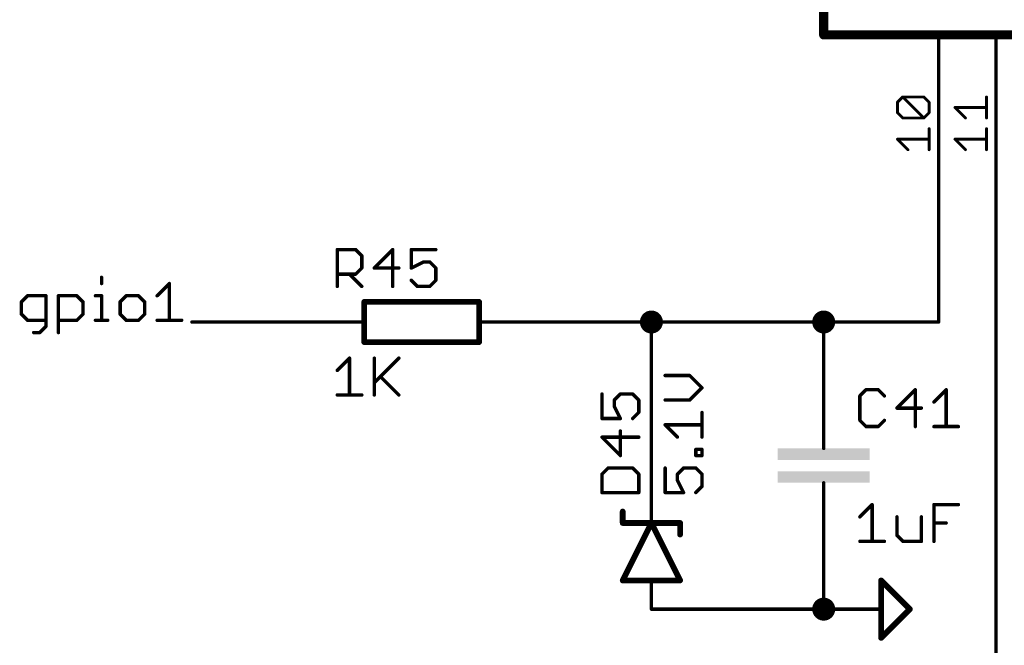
# Model space of a CAD drawing. Extents: x -61 to 240, y -139 to 283.
# Tile 15 of 77: x 15 to 59, y -14 to 13. Entities that reach past the tile are written whole.
import ezdxf

# ---------------------------------------------------------------- set-up
doc = ezdxf.new("R2010")
doc.units = 0
for name, color, linetype in [('91', 94, 'CONTINUOUS'), ('94', 14, 'CONTINUOUS'), ('95', 251, 'CONTINUOUS'), ('96', 251, 'CONTINUOUS')]:
    doc.layers.add(name, color=color, linetype=linetype)

# ---------------------------------------------------------------- blocks, each defined once
blk = doc.blocks.new('RECT')
blk.add_solid([(-0.5, -0.5), (0.5, -0.5), (-0.5, 0.5), (0.5, 0.5)])

msp = doc.modelspace()

# ---------------------------------------------------------------- linework, layer by layer
at = {"layer": '91', "const_width": 0.1524}
for points in [[(55.88, 0), (55.88, 7.62)], [(58.42, 7.62), (58.42, -17.78)], [(18.8617, 1.9744), (18.8617, 1.7032)], [(21.3191, 1.1609), (21.8614, 1.7032)], [(21.8614, 1.7032), (21.8614, 0.0762)], [(15.5874, 1.1609), (15.3162, 0.8897)], [(15.3162, 0.8897), (15.3162, 0.3474)], [(16.4009, 1.1609), (15.5874, 1.1609)], [(16.4009, -0.195), (16.4009, 1.1609)], [(16.9534, -0.4661), (16.9534, 1.1609)], [(16.9534, 1.1609), (17.7669, 1.1609)], [(17.7669, 1.1609), (18.038, 0.8897)], [(18.038, 0.8897), (18.038, 0.3474)], [(18.5905, 1.1609), (18.8617, 1.1609)], [(18.8617, 1.1609), (18.8617, 0.0762)], [(19.9531, 1.1609), (19.682, 0.8897)], [(19.682, 0.8897), (19.682, 0.3474)], [(20.4954, 1.1609), (19.9531, 1.1609)], [(20.7666, 0.8897), (20.4954, 1.1609)], [(20.7666, 0.3474), (20.7666, 0.8897)], [(15.3162, 0.3474), (15.5874, 0.0762)], [(15.5874, 0.0762), (16.4009, 0.0762)], [(17.7669, 0.0762), (16.9534, 0.0762)], [(18.038, 0.3474), (17.7669, 0.0762)], [(18.5905, 0.0762), (19.1328, 0.0762)], [(19.682, 0.3474), (19.9531, 0.0762)], [(19.9531, 0.0762), (20.4954, 0.0762)], [(20.4954, 0.0762), (20.7666, 0.3474)], [(21.3191, 0.0762), (22.4038, 0.0762)], [(27.94, 0), (22.86, 0)], [(38.1, 0), (43.18, 0)], [(43.18, -7.62), (43.18, 0)], [(50.8, 0), (43.18, 0)], [(50.8, -2.54), (50.8, 0)], [(50.8, 0), (55.88, 0)], [(15.8585, -0.4661), (16.1297, -0.4661)], [(16.1297, -0.4661), (16.4009, -0.195)], [(50.8, -10.16), (50.8, -12.7)], [(50.8, -12.7), (43.18, -12.7)]]:
    msp.add_lwpolyline(points, dxfattribs=at)
at = {"layer": '91'}
for points, const_width in [([(55.9181, 7.62, 1), (55.8419, 7.62)], 0.0762), ([(58.4581, 7.62, 1), (58.3819, 7.62)], 0.0762), ([(18.8998, 1.9744, 1), (18.8236, 1.9744)], 0.0762), ([(21.8995, 1.7032, 1), (21.8233, 1.7032)], 0.0762), ([(21.8884, 1.6762, 1), (21.8345, 1.7301)], 0.0762), ([(18.8236, 1.7032, 1), (18.8998, 1.7032)], 0.0762), ([(15.3543, 0.8897, 1), (15.2781, 0.8897)], 0.0762), ([(15.2893, 0.9166, 1), (15.3431, 0.8628)], 0.0762), ([(15.5874, 1.199, 1), (15.5874, 1.1228)], 0.0762), ([(15.6143, 1.1339, 1), (15.5604, 1.1878)], 0.0762), ([(16.439, 1.1609, 1), (16.3628, 1.1609)], 0.0762), ([(16.4009, 1.1228, 1), (16.4009, 1.199)], 0.0762), ([(16.9915, 1.1609, 1), (16.9153, 1.1609)], 0.0762), ([(16.9534, 1.199, 1), (16.9534, 1.1228)], 0.0762), ([(17.7938, 1.1878, 1), (17.7399, 1.1339)], 0.0762), ([(17.7669, 1.1228, 1), (17.7669, 1.199)], 0.0762), ([(18.0761, 0.8897, 1), (17.9999, 0.8897)], 0.0762), ([(18.0111, 0.8628, 1), (18.065, 0.9166)], 0.0762), ([(18.5905, 1.199, 1), (18.5905, 1.1228)], 0.0762), ([(18.8998, 1.1609, 1), (18.8236, 1.1609)], 0.0762), ([(18.8617, 1.1228, 1), (18.8617, 1.199)], 0.0762), ([(19.7201, 0.8897, 1), (19.6439, 0.8897)], 0.0762), ([(19.655, 0.9166, 1), (19.7089, 0.8628)], 0.0762), ([(19.9531, 1.199, 1), (19.9531, 1.1228)], 0.0762), ([(19.9801, 1.1339, 1), (19.9262, 1.1878)], 0.0762), ([(20.5224, 1.1878, 1), (20.4685, 1.1339)], 0.0762), ([(20.4954, 1.1228, 1), (20.4954, 1.199)], 0.0762), ([(20.8047, 0.8897, 1), (20.7285, 0.8897)], 0.0762), ([(20.7397, 0.8628, 1), (20.7936, 0.9166)], 0.0762), ([(21.2922, 1.1878, 1), (21.346, 1.1339)], 0.0762), ([(43.18, -0.254, 1), (43.18, 0.254, 1), (43.18, -0.254)], 0.508), ([(50.8, -0.254, 1), (50.8, 0.254, 1), (50.8, -0.254)], 0.508), ([(15.3431, 0.3743, 1), (15.2893, 0.3204)], 0.0762), ([(15.2781, 0.3474, 1), (15.3543, 0.3474)], 0.0762), ([(15.5874, 0.1143, 1), (15.5874, 0.0381)], 0.0762), ([(15.5604, 0.0493, 1), (15.6143, 0.1031)], 0.0762), ([(16.4009, 0.0381, 1), (16.4009, 0.1143)], 0.0762), ([(16.9534, 0.1143, 1), (16.9534, 0.0381)], 0.0762), ([(17.7399, 0.1031, 1), (17.7938, 0.0493)], 0.0762), ([(17.7669, 0.0381, 1), (17.7669, 0.1143)], 0.0762), ([(17.9999, 0.3474, 1), (18.0761, 0.3474)], 0.0762), ([(18.065, 0.3204, 1), (18.0111, 0.3743)], 0.0762), ([(18.5905, 0.1143, 1), (18.5905, 0.0381)], 0.0762), ([(18.8236, 0.0762, 1), (18.8998, 0.0762)], 0.0762), ([(19.1328, 0.0381, 1), (19.1328, 0.1143)], 0.0762), ([(19.7089, 0.3743, 1), (19.655, 0.3204)], 0.0762), ([(19.6439, 0.3474, 1), (19.7201, 0.3474)], 0.0762), ([(19.9531, 0.1143, 1), (19.9531, 0.0381)], 0.0762), ([(19.9262, 0.0493, 1), (19.9801, 0.1031)], 0.0762), ([(20.4685, 0.1031, 1), (20.5224, 0.0493)], 0.0762), ([(20.4954, 0.0381, 1), (20.4954, 0.1143)], 0.0762), ([(20.7285, 0.3474, 1), (20.8047, 0.3474)], 0.0762), ([(20.7935, 0.3204, 1), (20.7397, 0.3743)], 0.0762), ([(21.3191, 0.1143, 1), (21.3191, 0.0381)], 0.0762), ([(21.8233, 0.0762, 1), (21.8995, 0.0762)], 0.0762), ([(22.4038, 0.0381, 1), (22.4038, 0.1143)], 0.0762), ([(22.86, 0.0381, 1), (22.86, -0.0381)], 0.0762), ([(27.94, -0.0381, 1), (27.94, 0.0381)], 0.0762), ([(38.1, 0.0381, 1), (38.1, -0.0381)], 0.0762), ([(43.2181, 0, 1), (43.1419, 0)], 0.0762), ([(43.18, 0.0381, 1), (43.18, -0.0381)], 0.0762), ([(43.18, -0.0381, 1), (43.18, 0.0381)], 0.0762), ([(50.8381, 0, 1), (50.7619, 0)], 0.0762), ([(50.8, 0.0381, 1), (50.8, -0.0381)], 0.0762), ([(50.8, -0.0381, 1), (50.8, 0.0381)], 0.0762), ([(55.8419, 0, 1), (55.9181, 0)], 0.0762), ([(55.88, -0.0381, 1), (55.88, 0.0381)], 0.0762), ([(15.8585, -0.428, 1), (15.8585, -0.5042)], 0.0762), ([(16.1028, -0.4392, 1), (16.1566, -0.4931)], 0.0762), ([(16.1297, -0.5042, 1), (16.1297, -0.428)], 0.0762), ([(16.3628, -0.195, 1), (16.439, -0.195)], 0.0762), ([(16.4278, -0.2219, 1), (16.3739, -0.168)], 0.0762), ([(16.9153, -0.4661, 1), (16.9915, -0.4661)], 0.0762), ([(50.7619, -2.54, 1), (50.8381, -2.54)], 0.0762), ([(43.1419, -7.62, 1), (43.2181, -7.62)], 0.0762), ([(50.8381, -10.16, 1), (50.7619, -10.16)], 0.0762), ([(50.8, -12.954, 1), (50.8, -12.446, 1), (50.8, -12.954)], 0.508), ([(43.18, -12.6619, 1), (43.18, -12.7381)], 0.0762), ([(50.8, -12.7381, 1), (50.8, -12.6619)], 0.0762), ([(50.7619, -12.7, 1), (50.8381, -12.7)], 0.0762)]:
    msp.add_lwpolyline(points, format="xyb", dxfattribs=dict(at, const_width=const_width))
at = {"layer": '94'}
for points, const_width in [([(50.8, 48.26), (50.8, 12.7)], 0.4064), ([(50.8, 12.7), (81.28, 12.7)], 0.4064), ([(55.88, 7.62), (55.88, 12.7)], 0.1524), ([(58.42, 7.62), (58.42, 12.7)], 0.1524), ([(35.56, 0.889), (30.48, 0.889)], 0.254), ([(30.48, -0.889), (30.48, 0.889)], 0.254), ([(35.56, -0.889), (35.56, 0.889)], 0.254), ([(27.94, 0), (30.48, 0)], 0.1524), ([(38.1, 0), (35.56, 0)], 0.1524), ([(30.48, -0.889), (35.56, -0.889)], 0.254), ([(50.8, -2.54), (50.8, -5.08)], 0.1524), ([(50.8, -5.08), (50.8, -5.588)], 0.1524), ([(50.8, -7.62), (50.8, -7.112)], 0.1524), ([(43.18, -7.62), (43.18, -8.89)], 0.1524), ([(50.8, -10.16), (50.8, -7.62)], 0.1524), ([(41.91, -8.89), (41.91, -8.382)], 0.254), ([(43.18, -8.89), (41.91, -11.43)], 0.254), ([(41.91, -8.89), (43.18, -8.89)], 0.254), ([(44.45, -11.43), (43.18, -8.89)], 0.254), ([(43.18, -8.89), (44.45, -8.89)], 0.254), ([(44.45, -8.89), (44.45, -9.398)], 0.254), ([(41.91, -11.43), (43.18, -11.43)], 0.254), ([(43.18, -11.43), (44.45, -11.43)], 0.254), ([(53.34, -13.97), (53.34, -11.43)], 0.254), ([(53.34, -11.43), (54.61, -12.7)], 0.254), ([(43.18, -12.7), (43.18, -11.43)], 0.1524), ([(50.8, -12.7), (53.34, -12.7)], 0.1524), ([(54.61, -12.7), (53.34, -13.97)], 0.254)]:
    msp.add_lwpolyline(points, dxfattribs=dict(at, const_width=const_width))
for points, const_width in [([(50.8, 12.8016, 1), (50.8, 12.5984)], 0.2032), ([(50.6984, 12.7, 1), (50.9016, 12.7)], 0.2032), ([(55.9181, 12.7, 1), (55.8419, 12.7)], 0.0762), ([(58.4581, 12.7, 1), (58.3819, 12.7)], 0.0762), ([(55.8419, 7.62, 1), (55.9181, 7.62)], 0.0762), ([(58.3819, 7.62, 1), (58.4581, 7.62)], 0.0762), ([(30.48, 0.9525, 1), (30.48, 0.8255)], 0.127), ([(30.5435, 0.889, 1), (30.4165, 0.889)], 0.127), ([(35.6235, 0.889, 1), (35.4965, 0.889)], 0.127), ([(35.56, 0.8255, 1), (35.56, 0.9525)], 0.127), ([(27.94, 0.0381, 1), (27.94, -0.0381)], 0.0762), ([(30.48, -0.0381, 1), (30.48, 0.0381)], 0.0762), ([(35.56, 0.0381, 1), (35.56, -0.0381)], 0.0762), ([(38.1, -0.0381, 1), (38.1, 0.0381)], 0.0762), ([(30.48, -0.8255, 1), (30.48, -0.9525)], 0.127), ([(30.4165, -0.889, 1), (30.5435, -0.889)], 0.127), ([(35.4965, -0.889, 1), (35.6235, -0.889)], 0.127), ([(35.56, -0.9525, 1), (35.56, -0.8255)], 0.127), ([(50.8381, -2.54, 1), (50.7619, -2.54)], 0.0762), ([(50.8381, -5.08, 1), (50.7619, -5.08)], 0.0762), ([(50.7619, -5.08, 1), (50.8381, -5.08)], 0.0762), ([(50.7619, -5.588, 1), (50.8381, -5.588)], 0.0762), ([(50.8381, -7.112, 1), (50.7619, -7.112)], 0.0762), ([(43.2181, -7.62, 1), (43.1419, -7.62)], 0.0762), ([(50.8381, -7.62, 1), (50.7619, -7.62)], 0.0762), ([(50.7619, -7.62, 1), (50.8381, -7.62)], 0.0762), ([(41.9735, -8.382, 1), (41.8465, -8.382)], 0.127), ([(41.91, -8.8265, 1), (41.91, -8.9535)], 0.127), ([(41.8465, -8.89, 1), (41.9735, -8.89)], 0.127), ([(43.2368, -8.8616, 1), (43.1232, -8.9184)], 0.127), ([(43.18, -8.8265, 1), (43.18, -8.9535)], 0.127), ([(43.2368, -8.9184, 1), (43.1232, -8.8616)], 0.127), ([(43.1419, -8.89, 1), (43.2181, -8.89)], 0.0762), ([(43.18, -8.9535, 1), (43.18, -8.8265)], 0.127), ([(44.5135, -8.89, 1), (44.3865, -8.89)], 0.127), ([(44.45, -8.9535, 1), (44.45, -8.8265)], 0.127), ([(44.3865, -9.398, 1), (44.5135, -9.398)], 0.127), ([(50.7619, -10.16, 1), (50.8381, -10.16)], 0.0762), ([(41.91, -11.3665, 1), (41.91, -11.4935)], 0.127), ([(43.18, -11.3665, 1), (43.18, -11.4935)], 0.127), ([(43.18, -11.4935, 1), (43.18, -11.3665)], 0.127), ([(44.45, -11.4935, 1), (44.45, -11.3665)], 0.127), ([(53.4035, -11.43, 1), (53.2765, -11.43)], 0.127), ([(53.3849, -11.3851, 1), (53.2951, -11.4749)], 0.127), ([(41.8532, -11.4016, 1), (41.9668, -11.4584)], 0.127), ([(43.2181, -11.43, 1), (43.1419, -11.43)], 0.0762), ([(44.3932, -11.4584, 1), (44.5068, -11.4016)], 0.127), ([(50.8, -12.6619, 1), (50.8, -12.7381)], 0.0762), ([(53.34, -12.7381, 1), (53.34, -12.6619)], 0.0762), ([(54.6549, -12.7449, 1), (54.5651, -12.6551)], 0.127), ([(54.5651, -12.7449, 1), (54.6549, -12.6551)], 0.127), ([(43.1419, -12.7, 1), (43.2181, -12.7)], 0.0762), ([(53.2951, -13.9251, 1), (53.3849, -14.0149)], 0.127), ([(53.2765, -13.97, 1), (53.4035, -13.97)], 0.127)]:
    msp.add_lwpolyline(points, format="xyb", dxfattribs=dict(at, const_width=const_width))
at = {"layer": '95'}
for points, const_width in [([(54.0627, 9.7225), (54.2957, 9.9556)], 0.127), ([(54.2957, 9.9556), (55.2279, 9.9556)], 0.127), ([(55.2279, 9.0234), (54.2957, 9.9556)], 0.127), ([(55.2279, 9.9556), (55.4609, 9.7225)], 0.127), ([(58.0009, 9.0234), (58.0009, 9.9556)], 0.127), ([(54.0627, 9.2565), (54.0627, 9.7225)], 0.127), ([(55.4609, 9.7225), (55.4609, 9.2565)], 0.127), ([(54.2957, 9.0234), (54.0627, 9.2565)], 0.127), ([(55.4609, 9.2565), (55.2279, 9.0234)], 0.127), ([(57.0688, 9.0234), (56.6027, 9.4895)], 0.127), ([(56.6027, 9.4895), (58.0009, 9.4895)], 0.127), ([(55.2279, 9.0234), (54.2957, 9.0234)], 0.127), ([(55.4609, 7.6201), (55.4609, 8.5523)], 0.127), ([(58.0009, 7.6201), (58.0009, 8.5523)], 0.127), ([(54.5288, 7.6201), (54.0627, 8.0862)], 0.127), ([(54.0627, 8.0862), (55.4609, 8.0862)], 0.127), ([(57.0688, 7.6201), (56.6027, 8.0862)], 0.127), ([(56.6027, 8.0862), (58.0009, 8.0862)], 0.127), ([(29.2862, 1.5748), (29.2862, 3.2018)], 0.1524), ([(29.2862, 3.2018), (30.0997, 3.2018)], 0.1524), ([(30.0997, 3.2018), (30.3709, 2.9306)], 0.1524), ([(31.7369, 3.2018), (30.9234, 2.3883)], 0.1524), ([(31.7369, 1.5748), (31.7369, 3.2018)], 0.1524), ([(33.6452, 3.2018), (32.5605, 3.2018)], 0.1524), ([(32.5605, 3.2018), (32.5605, 2.3883)], 0.1524), ([(30.3709, 2.9306), (30.3709, 2.3883)], 0.1524), ([(32.5605, 2.3883), (33.1028, 2.6595)], 0.1524), ([(33.1028, 2.6595), (33.374, 2.6595)], 0.1524), ([(33.374, 2.6595), (33.6452, 2.3883)], 0.1524), ([(30.0997, 2.1171), (29.2862, 2.1171)], 0.1524), ([(29.8285, 2.1171), (30.3709, 1.5748)], 0.1524), ([(30.3709, 2.3883), (30.0997, 2.1171)], 0.1524), ([(30.9234, 2.3883), (32.008, 2.3883)], 0.1524), ([(33.6452, 2.3883), (33.6452, 1.846)], 0.1524), ([(32.8317, 1.5748), (32.5605, 1.846)], 0.1524), ([(33.6452, 1.846), (33.374, 1.5748)], 0.1524), ([(33.374, 1.5748), (32.8317, 1.5748)], 0.1524), ([(52.6714, -2.9958), (52.4002, -3.267)], 0.1524), ([(53.2137, -2.9958), (52.6714, -2.9958)], 0.1524), ([(53.4849, -3.267), (53.2137, -2.9958)], 0.1524), ([(54.8509, -2.9958), (54.0374, -3.8093)], 0.1524), ([(54.8509, -4.6228), (54.8509, -2.9958)], 0.1524), ([(55.6745, -3.5381), (56.2168, -2.9958)], 0.1524), ([(56.2168, -2.9958), (56.2168, -4.6228)], 0.1524), ([(40.9942, -3.1848), (40.9942, -4.2695)], 0.1524), ([(41.5365, -3.456), (41.8077, -3.1848)], 0.1524), ([(41.5365, -3.7272), (41.5365, -3.456)], 0.1524), ([(41.8077, -3.1848), (42.35, -3.1848)], 0.1524), ([(42.35, -3.1848), (42.6212, -3.456)], 0.1524), ([(42.6212, -3.456), (42.6212, -3.9983)], 0.1524), ([(52.4002, -3.267), (52.4002, -4.3516)], 0.1524), ([(41.8077, -4.2695), (41.5365, -3.7272)], 0.1524), ([(54.0374, -3.8093), (55.122, -3.8093)], 0.1524), ([(40.9942, -4.2695), (41.8077, -4.2695)], 0.1524), ([(42.6212, -3.9983), (42.35, -4.2695)], 0.1524), ([(52.4002, -4.3516), (52.6714, -4.6228)], 0.1524), ([(53.2137, -4.6228), (53.4849, -4.3516)], 0.1524), ([(41.8077, -5.9066), (41.8077, -4.822)], 0.1524), ([(52.6714, -4.6228), (53.2137, -4.6228)], 0.1524), ([(55.6745, -4.6228), (56.7592, -4.6228)], 0.1524), ([(42.6212, -5.0932), (40.9942, -5.0932)], 0.1524), ([(40.9942, -5.0932), (41.8077, -5.9066)], 0.1524), ([(41.2654, -6.4591), (40.9942, -6.7303)], 0.1524), ([(42.35, -6.4591), (41.2654, -6.4591)], 0.1524), ([(42.6212, -6.7303), (42.35, -6.4591)], 0.1524), ([(40.9942, -6.7303), (40.9942, -7.5438)], 0.1524), ([(42.6212, -7.5438), (42.6212, -6.7303)], 0.1524), ([(40.9942, -7.5438), (42.6212, -7.5438)], 0.1524)]:
    msp.add_lwpolyline(points, dxfattribs=dict(at, const_width=const_width))
for points, const_width in [([(54.2957, 9.9873, 1), (54.2957, 9.9238)], 0.0635), ([(54.3182, 9.978, 1), (54.2733, 9.9331)], 0.0635), ([(54.3182, 9.9331, 1), (54.2733, 9.978)], 0.0635), ([(55.2503, 9.978, 1), (55.2054, 9.9331)], 0.0635), ([(55.2279, 9.9238, 1), (55.2279, 9.9873)], 0.0635), ([(58.0327, 9.9556, 1), (57.9691, 9.9556)], 0.0635), ([(54.0945, 9.7225, 1), (54.031, 9.7225)], 0.0635), ([(54.0403, 9.745, 1), (54.0852, 9.7001)], 0.0635), ([(55.4927, 9.7225, 1), (55.4291, 9.7225)], 0.0635), ([(55.4384, 9.7001, 1), (55.4834, 9.745)], 0.0635), ([(54.031, 9.2565, 1), (54.0945, 9.2565)], 0.0635), ([(54.0852, 9.2789, 1), (54.0403, 9.234)], 0.0635), ([(55.4291, 9.2565, 1), (55.4927, 9.2565)], 0.0635), ([(55.4834, 9.234, 1), (55.4384, 9.2789)], 0.0635), ([(56.6027, 9.5212, 1), (56.6027, 9.4577)], 0.0635), ([(56.6252, 9.5119, 1), (56.5803, 9.467)], 0.0635), ([(58.0009, 9.4577, 1), (58.0009, 9.5212)], 0.0635), ([(54.2957, 9.0552, 1), (54.2957, 8.9917)], 0.0635), ([(54.2733, 9.001, 1), (54.3182, 9.0459)], 0.0635), ([(55.2054, 9.0459, 1), (55.2503, 9.001)], 0.0635), ([(55.2054, 9.001, 1), (55.2503, 9.0459)], 0.0635), ([(55.2279, 8.9917, 1), (55.2279, 9.0552)], 0.0635), ([(57.0463, 9.001, 1), (57.0912, 9.0459)], 0.0635), ([(57.9691, 9.0234, 1), (58.0327, 9.0234)], 0.0635), ([(55.4927, 8.5523, 1), (55.4291, 8.5523)], 0.0635), ([(58.0327, 8.5523, 1), (57.9691, 8.5523)], 0.0635), ([(54.0627, 8.118, 1), (54.0627, 8.0545)], 0.0635), ([(54.0852, 8.1087, 1), (54.0403, 8.0638)], 0.0635), ([(55.4609, 8.0545, 1), (55.4609, 8.118)], 0.0635), ([(56.6027, 8.118, 1), (56.6027, 8.0545)], 0.0635), ([(56.6252, 8.1087, 1), (56.5803, 8.0638)], 0.0635), ([(58.0009, 8.0545, 1), (58.0009, 8.118)], 0.0635), ([(54.5063, 7.5977, 1), (54.5512, 7.6426)], 0.0635), ([(55.4291, 7.6201, 1), (55.4927, 7.6201)], 0.0635), ([(57.0463, 7.5977, 1), (57.0912, 7.6426)], 0.0635), ([(57.9691, 7.6201, 1), (58.0327, 7.6201)], 0.0635), ([(29.3243, 3.2018, 1), (29.2481, 3.2018)], 0.0762), ([(29.2862, 3.2399, 1), (29.2862, 3.1637)], 0.0762), ([(30.1266, 3.2287, 1), (30.0728, 3.1748)], 0.0762), ([(30.0997, 3.1637, 1), (30.0997, 3.2399)], 0.0762), ([(31.775, 3.2018, 1), (31.6988, 3.2018)], 0.0762), ([(31.7638, 3.1748, 1), (31.7099, 3.2287)], 0.0762), ([(32.5605, 3.2399, 1), (32.5605, 3.1637)], 0.0762), ([(32.5986, 3.2018, 1), (32.5224, 3.2018)], 0.0762), ([(33.6452, 3.1637, 1), (33.6452, 3.2399)], 0.0762), ([(30.409, 2.9306, 1), (30.3328, 2.9306)], 0.0762), ([(30.3439, 2.9037, 1), (30.3978, 2.9576)], 0.0762), ([(33.1028, 2.6976, 1), (33.1028, 2.6214)], 0.0762), ([(33.1199, 2.6254, 1), (33.0858, 2.6935)], 0.0762), ([(33.4009, 2.6864, 1), (33.3471, 2.6325)], 0.0762), ([(33.374, 2.6214, 1), (33.374, 2.6976)], 0.0762), ([(29.2862, 2.1552, 1), (29.2862, 2.079)], 0.0762), ([(29.8555, 2.1441, 1), (29.8016, 2.0902)], 0.0762), ([(30.0728, 2.1441, 1), (30.1266, 2.0902)], 0.0762), ([(30.0997, 2.079, 1), (30.0997, 2.1552)], 0.0762), ([(30.3328, 2.3883, 1), (30.409, 2.3883)], 0.0762), ([(30.3978, 2.3614, 1), (30.3439, 2.4152)], 0.0762), ([(30.9234, 2.4264, 1), (30.9234, 2.3502)], 0.0762), ([(30.8964, 2.4152, 1), (30.9503, 2.3614)], 0.0762), ([(32.008, 2.3502, 1), (32.008, 2.4264)], 0.0762), ([(32.5435, 2.4224, 1), (32.5776, 2.3542)], 0.0762), ([(32.5224, 2.3883, 1), (32.5986, 2.3883)], 0.0762), ([(33.6833, 2.3883, 1), (33.6071, 2.3883)], 0.0762), ([(33.6182, 2.3614, 1), (33.6721, 2.4152)], 0.0762), ([(32.5875, 1.8729, 1), (32.5336, 1.819)], 0.0762), ([(33.6071, 1.846, 1), (33.6833, 1.846)], 0.0762), ([(33.6721, 1.819, 1), (33.6182, 1.8729)], 0.0762), ([(29.2481, 1.5748, 1), (29.3243, 1.5748)], 0.0762), ([(30.3439, 1.5479, 1), (30.3978, 1.6017)], 0.0762), ([(31.6988, 1.5748, 1), (31.775, 1.5748)], 0.0762), ([(32.8317, 1.6129, 1), (32.8317, 1.5367)], 0.0762), ([(32.8047, 1.5479, 1), (32.8586, 1.6017)], 0.0762), ([(33.3471, 1.6017, 1), (33.4009, 1.5479)], 0.0762), ([(33.374, 1.5367, 1), (33.374, 1.6129)], 0.0762), ([(52.6714, -2.9577, 1), (52.6714, -3.0339)], 0.0762), ([(52.6983, -3.0228, 1), (52.6444, -2.9689)], 0.0762), ([(53.2406, -2.9689, 1), (53.1868, -3.0228)], 0.0762), ([(53.2137, -3.0339, 1), (53.2137, -2.9577)], 0.0762), ([(54.889, -2.9958, 1), (54.8128, -2.9958)], 0.0762), ([(54.8778, -3.0228, 1), (54.8239, -2.9689)], 0.0762), ([(56.2549, -2.9958, 1), (56.1787, -2.9958)], 0.0762), ([(56.2438, -3.0228, 1), (56.1899, -2.9689)], 0.0762), ([(41.0323, -3.1848, 1), (40.9561, -3.1848)], 0.0762), ([(41.5746, -3.456, 1), (41.4984, -3.456)], 0.0762), ([(41.5096, -3.4291, 1), (41.5635, -3.4829)], 0.0762), ([(41.8077, -3.1467, 1), (41.8077, -3.2229)], 0.0762), ([(41.8346, -3.2118, 1), (41.7808, -3.1579)], 0.0762), ([(42.377, -3.1579, 1), (42.3231, -3.2118)], 0.0762), ([(42.35, -3.2229, 1), (42.35, -3.1467)], 0.0762), ([(42.6593, -3.456, 1), (42.5831, -3.456)], 0.0762), ([(42.5943, -3.4829, 1), (42.6481, -3.4291)], 0.0762), ([(52.4383, -3.267, 1), (52.3621, -3.267)], 0.0762), ([(52.3733, -3.24, 1), (52.4271, -3.2939)], 0.0762), ([(53.4579, -3.2939, 1), (53.5118, -3.24)], 0.0762), ([(55.6476, -3.5112, 1), (55.7015, -3.5651)], 0.0762), ([(41.4984, -3.7272, 1), (41.5746, -3.7272)], 0.0762), ([(41.5706, -3.7101, 1), (41.5025, -3.7442)], 0.0762), ([(54.0374, -3.7712, 1), (54.0374, -3.8474)], 0.0762), ([(54.0104, -3.7824, 1), (54.0643, -3.8362)], 0.0762), ([(55.122, -3.8474, 1), (55.122, -3.7712)], 0.0762), ([(40.9942, -4.2314, 1), (40.9942, -4.3076)], 0.0762), ([(40.9561, -4.2695, 1), (41.0323, -4.2695)], 0.0762), ([(41.7736, -4.2865, 1), (41.8418, -4.2524)], 0.0762), ([(41.8077, -4.3076, 1), (41.8077, -4.2314)], 0.0762), ([(42.3231, -4.2425, 1), (42.377, -4.2964)], 0.0762), ([(42.5831, -3.9983, 1), (42.6593, -3.9983)], 0.0762), ([(42.6481, -4.0253, 1), (42.5943, -3.9714)], 0.0762), ([(52.4271, -4.3247, 1), (52.3733, -4.3786)], 0.0762), ([(52.3621, -4.3516, 1), (52.4383, -4.3516)], 0.0762), ([(53.5118, -4.3786, 1), (53.4579, -4.3247)], 0.0762), ([(41.8458, -4.822, 1), (41.7696, -4.822)], 0.0762), ([(52.6714, -4.5847, 1), (52.6714, -4.6609)], 0.0762), ([(52.6444, -4.6497, 1), (52.6983, -4.5959)], 0.0762), ([(53.1868, -4.5959, 1), (53.2406, -4.6497)], 0.0762), ([(53.2137, -4.6609, 1), (53.2137, -4.5847)], 0.0762), ([(54.8128, -4.6228, 1), (54.889, -4.6228)], 0.0762), ([(55.6745, -4.5847, 1), (55.6745, -4.6609)], 0.0762), ([(56.1787, -4.6228, 1), (56.2549, -4.6228)], 0.0762), ([(56.7592, -4.6609, 1), (56.7592, -4.5847)], 0.0762), ([(41.0212, -5.0662, 1), (40.9673, -5.1201)], 0.0762), ([(40.9942, -5.0551, 1), (40.9942, -5.1313)], 0.0762), ([(42.6212, -5.1313, 1), (42.6212, -5.0551)], 0.0762), ([(41.7696, -5.9066, 1), (41.8458, -5.9066)], 0.0762), ([(41.7808, -5.9336, 1), (41.8346, -5.8797)], 0.0762), ([(41.2654, -6.421, 1), (41.2654, -6.4972)], 0.0762), ([(41.2923, -6.4861, 1), (41.2384, -6.4322)], 0.0762), ([(42.377, -6.4322, 1), (42.3231, -6.4861)], 0.0762), ([(42.35, -6.4972, 1), (42.35, -6.421)], 0.0762), ([(41.0323, -6.7303, 1), (40.9561, -6.7303)], 0.0762), ([(40.9673, -6.7034, 1), (41.0212, -6.7572)], 0.0762), ([(42.6593, -6.7303, 1), (42.5831, -6.7303)], 0.0762), ([(42.5943, -6.7572, 1), (42.6481, -6.7034)], 0.0762), ([(40.9942, -7.5057, 1), (40.9942, -7.5819)], 0.0762), ([(40.9561, -7.5438, 1), (41.0323, -7.5438)], 0.0762), ([(42.5831, -7.5438, 1), (42.6593, -7.5438)], 0.0762), ([(42.6212, -7.5819, 1), (42.6212, -7.5057)], 0.0762)]:
    msp.add_lwpolyline(points, format="xyb", dxfattribs=dict(at, const_width=const_width))
at = {"layer": '96', "const_width": 0.1524}
for points in [[(29.2862, -2.1411), (29.8285, -1.5988)], [(29.8285, -1.5988), (29.8285, -3.2258)], [(30.9234, -1.5988), (30.9234, -3.2258)], [(30.9234, -2.6835), (32.008, -1.5988)], [(31.1945, -2.4123), (32.008, -3.2258)], [(44.8729, -2.3662), (43.7882, -2.3662)], [(45.4152, -2.9086), (44.8729, -2.3662)], [(44.8729, -3.4509), (45.4152, -2.9086)], [(29.2862, -3.2258), (30.3709, -3.2258)], [(43.7882, -3.4509), (44.8729, -3.4509)], [(45.4152, -5.0881), (45.4152, -4.0034)], [(44.3305, -5.0881), (43.7882, -4.5457)], [(43.7882, -4.5457), (45.4152, -4.5457)], [(45.144, -5.9066), (45.144, -5.6355)], [(45.144, -5.6355), (45.4152, -5.6355)], [(45.4152, -5.6355), (45.4152, -5.9066)], [(45.4152, -5.9066), (45.144, -5.9066)], [(43.7882, -6.4591), (43.7882, -7.5438)], [(44.3305, -6.7303), (44.6017, -6.4591)], [(44.6017, -6.4591), (45.144, -6.4591)], [(45.144, -6.4591), (45.4152, -6.7303)], [(44.3305, -7.0015), (44.3305, -6.7303)], [(44.6017, -7.5438), (44.3305, -7.0015)], [(45.4152, -6.7303), (45.4152, -7.2726)], [(45.4152, -7.2726), (45.144, -7.5438)], [(43.7882, -7.5438), (44.6017, -7.5438)], [(52.4002, -8.6181), (52.9425, -8.0758)], [(52.9425, -8.0758), (52.9425, -9.7028)], [(55.6745, -9.7028), (55.6745, -8.0758)], [(55.6745, -8.0758), (56.7592, -8.0758)], [(54.0374, -8.6181), (54.0374, -9.4316)], [(55.122, -9.7028), (55.122, -8.6181)], [(55.6745, -8.8893), (56.2168, -8.8893)], [(54.0374, -9.4316), (54.3085, -9.7028)], [(52.4002, -9.7028), (53.4849, -9.7028)], [(54.3085, -9.7028), (55.122, -9.7028)]]:
    msp.add_lwpolyline(points, dxfattribs=at)
at = {"layer": '96', "const_width": 0.0762}
for points in [[(29.8666, -1.5988, 1), (29.7904, -1.5988)], [(29.8555, -1.6258, 1), (29.8016, -1.5719)], [(30.9615, -1.5988, 1), (30.8853, -1.5988)], [(32.035, -1.6258, 1), (31.9811, -1.5719)], [(29.2593, -2.1142, 1), (29.3131, -2.1681)], [(31.2215, -2.3854, 1), (31.1676, -2.4392)], [(43.7882, -2.3281, 1), (43.7882, -2.4043)], [(44.8998, -2.3393, 1), (44.8459, -2.3932)], [(44.8729, -2.4043, 1), (44.8729, -2.3281)], [(30.8964, -2.6565, 1), (30.9503, -2.7104)], [(45.4421, -2.9355, 1), (45.3883, -2.8816)], [(45.3883, -2.9355, 1), (45.4421, -2.8816)], [(29.2862, -3.1877, 1), (29.2862, -3.2639)], [(29.7904, -3.2258, 1), (29.8666, -3.2258)], [(30.3709, -3.2639, 1), (30.3709, -3.1877)], [(30.8853, -3.2258, 1), (30.9615, -3.2258)], [(31.9811, -3.2527, 1), (32.035, -3.1989)], [(43.7882, -3.4128, 1), (43.7882, -3.489)], [(44.8459, -3.424, 1), (44.8998, -3.4779)], [(44.8729, -3.489, 1), (44.8729, -3.4128)], [(45.4533, -4.0034, 1), (45.3771, -4.0034)], [(43.8152, -4.5188, 1), (43.7613, -4.5727)], [(43.7882, -4.5076, 1), (43.7882, -4.5838)], [(45.4152, -4.5838, 1), (45.4152, -4.5076)], [(44.3036, -5.115, 1), (44.3575, -5.0611)], [(45.3771, -5.0881, 1), (45.4533, -5.0881)], [(45.1821, -5.6355, 1), (45.1059, -5.6355)], [(45.144, -5.5974, 1), (45.144, -5.6736)], [(45.4533, -5.6355, 1), (45.3771, -5.6355)], [(45.4152, -5.6736, 1), (45.4152, -5.5974)], [(45.144, -5.8685, 1), (45.144, -5.9447)], [(45.1059, -5.9066, 1), (45.1821, -5.9066)], [(45.3771, -5.9066, 1), (45.4533, -5.9066)], [(45.4152, -5.9447, 1), (45.4152, -5.8685)], [(43.8263, -6.4591, 1), (43.7501, -6.4591)], [(44.6017, -6.421, 1), (44.6017, -6.4972)], [(44.6286, -6.4861, 1), (44.5748, -6.4322)], [(45.171, -6.4322, 1), (45.1171, -6.4861)], [(45.144, -6.4972, 1), (45.144, -6.421)], [(44.3686, -6.7303, 1), (44.2924, -6.7303)], [(44.2924, -7.0015, 1), (44.3686, -7.0015)], [(44.3036, -6.7034, 1), (44.3575, -6.7572)], [(44.3646, -6.9844, 1), (44.2965, -7.0185)], [(45.4533, -6.7303, 1), (45.3771, -6.7303)], [(45.3883, -6.7572, 1), (45.4421, -6.7034)], [(45.3771, -7.2726, 1), (45.4533, -7.2726)], [(45.4421, -7.2996, 1), (45.3883, -7.2457)], [(43.7882, -7.5057, 1), (43.7882, -7.5819)], [(43.7501, -7.5438, 1), (43.8263, -7.5438)], [(44.5676, -7.5608, 1), (44.6358, -7.5268)], [(44.6017, -7.5819, 1), (44.6017, -7.5057)], [(45.1171, -7.5169, 1), (45.171, -7.5707)], [(52.9806, -8.0758, 1), (52.9044, -8.0758)], [(52.9695, -8.1028, 1), (52.9156, -8.0489)], [(55.7126, -8.0758, 1), (55.6364, -8.0758)], [(55.6745, -8.0377, 1), (55.6745, -8.1139)], [(56.7592, -8.1139, 1), (56.7592, -8.0377)], [(52.3733, -8.5912, 1), (52.4271, -8.6451)], [(54.0755, -8.6181, 1), (53.9993, -8.6181)], [(55.1601, -8.6181, 1), (55.0839, -8.6181)], [(55.6745, -8.8512, 1), (55.6745, -8.9274)], [(56.2168, -8.9274, 1), (56.2168, -8.8512)], [(54.0643, -9.4047, 1), (54.0104, -9.4586)], [(53.9993, -9.4316, 1), (54.0755, -9.4316)], [(52.4002, -9.6647, 1), (52.4002, -9.7409)], [(52.9044, -9.7028, 1), (52.9806, -9.7028)], [(53.4849, -9.7409, 1), (53.4849, -9.6647)], [(54.3085, -9.6647, 1), (54.3085, -9.7409)], [(54.2816, -9.7297, 1), (54.3355, -9.6759)], [(55.0839, -9.7028, 1), (55.1601, -9.7028)], [(55.122, -9.7409, 1), (55.122, -9.6647)], [(55.6364, -9.7028, 1), (55.7126, -9.7028)]]:
    msp.add_lwpolyline(points, format="xyb", dxfattribs=at)

# ---------------------------------------------------------------- block references
at = {"layer": '94', "xscale": 4.064, "yscale": 0.508}
for p in [(50.8, -5.842), (50.8, -6.858)]:
    msp.add_blockref('RECT', p, dxfattribs=at)

doc.saveas('drawing.dxf')
